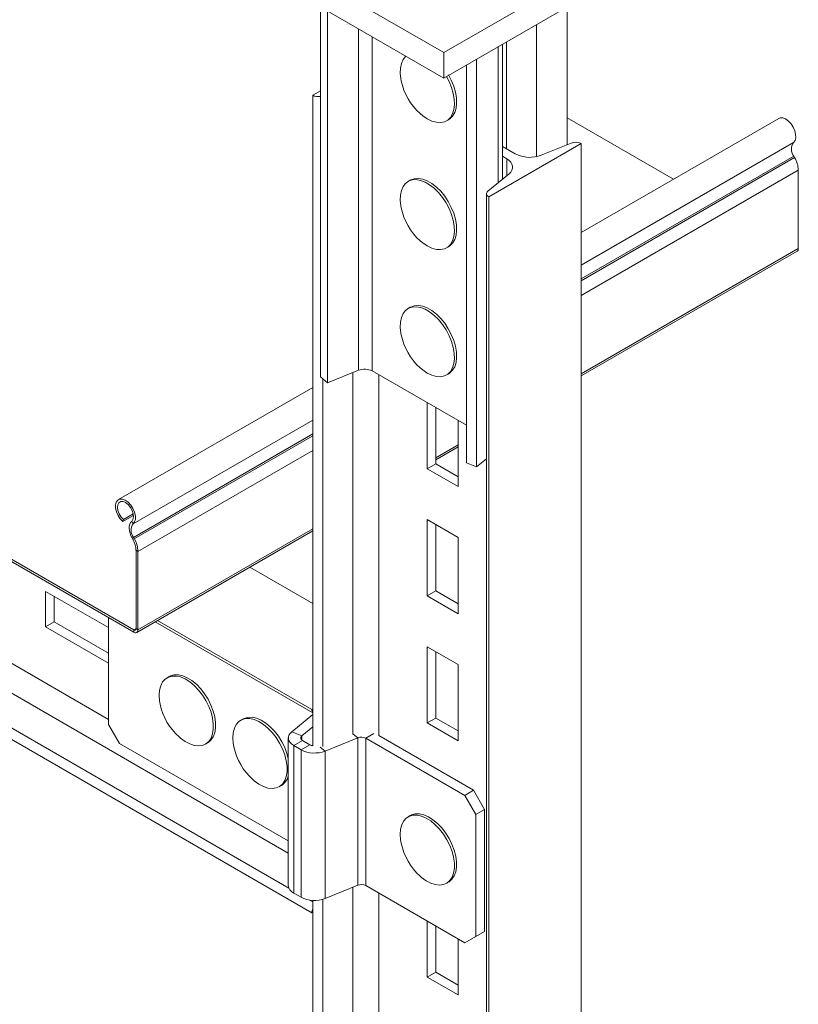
# Model space of a CAD drawing. Header units: millimetres. Extents: x -480 to 1549, y -2911 to -293.
# Tile 16 of 106: x -66 to 184, y -2397 to -2081. Entities that reach past the tile are written whole.
import ezdxf

# ---------------------------------------------------------------- set-up
doc = ezdxf.new("R2010")
doc.units = ezdxf.units.MM

msp = doc.modelspace()

# ---------------------------------------------------------------- linework, layer by layer
at = {"color": 7, "linetype": 'Continuous', "lineweight": 15}
for p, q in [((-35.91, -2030.37), (70.16, -2091.6)), ((70.16, -2091.6), (176.23, -2030.37)), ((-35.91, -2038.53), (70.16, -2099.76)), ((70.16, -2099.76), (176.23, -2038.53)), ((30.52, -2076.88), (30.52, -2195.76)), ((32.81, -2078.2), (32.81, -2197.65)), ((109.8, -2076.88), (109.8, -2121.19)), ((88.97, -2132.29), (88.97, -2088.9)), ((70.16, -2099.76), (70.16, -2091.6)), ((80.7, -2224.72), (80.7, -2093.68)), ((77.42, -2223.4), (77.42, -2095.57)), ((30.52, -2103.88), (28.05, -2105.31)), ((28.05, -2105.31), (28.05, -2314.34)), ((109.8, -2112.53), (143.96, -2132.25)), ((177.75, -2112.75), (114.32, -2149.36)), ((-309.6, -2115.34), (-29.44, -2277.07)), ((-309.6, -2116.07), (-29.44, -2277.8)), ((71.02, -2113.51), (71.72, -2113.1)), ((84.62, -2137.96), (114.32, -2120.82)), ((93.13, -2124.14), (88.97, -2121.74)), ((111.12, -2120.66), (101.46, -2124.56)), ((114.32, -2120.82), (114.32, -2855.71)), ((88.97, -2124.92), (90.37, -2125.73)), ((182.87, -2125.33), (182.62, -2124.9)), ((91.1, -2130.54), (84.34, -2136.11)), ((184.03, -2154.57), (184.03, -2129.38)), ((59.4, -2132.58), (58.69, -2132.99)), ((83.89, -2136.94), (83.89, -2871.83)), ((84.62, -2137.96), (84.62, -2872.85)), ((71.02, -2154.34), (71.72, -2153.93)), ((114.32, -2195.45), (183.64, -2155.44)), ((27.77, -2367.99), (-325.79, -2163.88)), ((59.4, -2173.41), (58.69, -2173.82)), ((32.81, -2197.65), (42.7, -2193.65)), ((47.18, -2193.88), (77.42, -2211.34)), ((71.02, -2195.16), (71.72, -2194.75)), ((30.52, -2195.76), (32.81, -2197.65)), ((28.05, -2199.16), (-34.39, -2235.21)), ((64.86, -2204.09), (64.86, -2225.32)), ((67.61, -2223.72), (67.61, -2205.68)), ((74.76, -2231.03), (74.76, -2209.8)), ((67.61, -2222.42), (74.76, -2218.29)), ((64.86, -2225.32), (67.61, -2223.72)), ((74.76, -2227.85), (67.61, -2223.72)), ((80.7, -2224.72), (77.42, -2223.4)), ((83.89, -2222.09), (80.7, -2224.72)), ((64.86, -2225.32), (74.76, -2231.03)), ((-29.55, -2240.3), (-32.94, -2242.26)), ((-32.78, -2241.64), (-32.94, -2242.26)), ((-29.62, -2239.82), (-32.78, -2241.64)), ((-29.64, -2242.95), (-30.12, -2242.2)), ((74.76, -2247.36), (64.86, -2241.65)), ((64.86, -2241.65), (64.86, -2266.14)), ((-28.49, -2277.9), (28.05, -2245.25)), ((67.61, -2264.55), (67.61, -2243.24)), ((-29.51, -2247.36), (-29.97, -2247.6)), ((-29.73, -2248.04), (-29.97, -2247.6)), ((-29.73, -2248.04), (-29.27, -2247.8)), ((-29.27, -2247.8), (-29.51, -2247.36)), ((74.76, -2271.86), (74.76, -2247.36)), ((-28.1, -2251.84), (-28.73, -2251.48)), ((-28.73, -2276.66), (-28.73, -2251.48)), ((-28.1, -2277.03), (-28.1, -2251.84)), ((28.05, -2268.54), (7.88, -2256.9)), ((-37.57, -2276.34), (-57.76, -2264.68)), ((-57.76, -2264.68), (-57.76, -2276.12)), ((64.86, -2266.14), (67.61, -2264.55)), ((74.76, -2268.67), (67.61, -2264.55)), ((-55, -2274.52), (-55, -2266.28)), ((64.86, -2266.14), (74.76, -2271.86)), ((-37.57, -2273.11), (-37.57, -2307.45)), ((27.77, -2302.66), (-21.81, -2274.04)), ((-57.76, -2276.12), (-55, -2274.52)), ((-57.76, -2276.12), (-37.57, -2287.77)), ((-37.57, -2284.59), (-55, -2274.52)), ((-29.44, -2277.8), (-29.44, -2277.07)), ((-28.73, -2276.66), (-28.1, -2277.03)), ((-22.55, -2274.46), (28.05, -2303.67)), ((74.76, -2288.19), (64.86, -2282.47)), ((64.86, -2282.47), (64.86, -2306.97)), ((67.61, -2305.38), (67.61, -2284.07)), ((74.76, -2312.69), (74.76, -2288.19)), ((-18.03, -2292.02), (-18.74, -2292.42)), ((28.05, -2302.5), (27.77, -2302.66)), ((5.66, -2305.69), (4.95, -2306.1)), ((28.05, -2304.23), (21.29, -2309.81)), ((64.86, -2306.97), (67.61, -2305.38)), ((74.76, -2309.5), (67.61, -2305.38)), ((-37.57, -2307.45), (-34.04, -2313.57)), ((28.05, -2308.26), (24.56, -2311.13)), ((64.86, -2306.97), (74.76, -2312.69)), ((20.2, -2311.79), (20.2, -2359.15)), ((24.56, -2311.13), (21.29, -2309.81)), ((42.5, -2311.74), (31.99, -2315.99)), ((42.5, -2311.74), (42.5, -2359.1)), ((45.06, -2311.87), (45.06, -2359.23)), ((76.88, -2330.24), (45.06, -2311.87)), ((79.71, -2328.61), (49.24, -2311.02)), ((-34.04, -2313.57), (20.2, -2344.88)), ((-6.41, -2313.77), (-5.71, -2313.36)), ((21.96, -2314.24), (24.79, -2312.61)), ((21.96, -2361.6), (21.96, -2314.24)), ((21.96, -2314.24), (24.31, -2315.6)), ((27.14, -2313.97), (24.31, -2315.6)), ((24.79, -2312.61), (27.14, -2313.97)), ((24.31, -2362.96), (24.31, -2315.6)), ((31.99, -2315.99), (31.99, -2363.35)), ((17.28, -2327.45), (17.98, -2327.04)), ((76.88, -2330.24), (79.71, -2328.61)), ((80.41, -2336.36), (76.88, -2330.24)), ((79.71, -2328.61), (83.24, -2334.73)), ((59.4, -2336.72), (58.69, -2337.12)), ((83.24, -2334.73), (80.41, -2336.36)), ((80.41, -2375.56), (80.41, -2336.36)), ((83.24, -2373.93), (83.24, -2334.73)), ((31.99, -2363.35), (42.5, -2359.1)), ((45.06, -2359.23), (76.88, -2377.6)), ((71.02, -2358.47), (71.72, -2358.06)), ((24.31, -2362.96), (21.96, -2361.6)), ((28.05, -2363.96), (28.05, -2723.01)), ((27.77, -2367.99), (28.05, -2367.82)), ((64.86, -2370.66), (64.86, -2388.62)), ((67.61, -2387.03), (67.61, -2372.25)), ((76.88, -2377.6), (80.41, -2375.56)), ((83.24, -2373.93), (79.71, -2375.97)), ((80.41, -2375.56), (83.24, -2373.93)), ((74.76, -2394.34), (74.76, -2376.38)), ((79.71, -2375.97), (76.88, -2377.6)), ((64.86, -2388.62), (67.61, -2387.03)), ((74.76, -2391.16), (67.61, -2387.03)), ((64.86, -2388.62), (74.76, -2394.34))]:
    msp.add_line(p, q, dxfattribs=at)
at = {"color": 8, "linetype": 'Continuous', "lineweight": 15}
for p, q in [((42.7, -2083.91), (42.7, -2193.65)), ((99.92, -2082.58), (99.92, -2125.02)), ((47.18, -2086.5), (47.18, -2193.88)), ((87.62, -2089.69), (87.62, -2133.41)), ((90.31, -2088.13), (90.31, -2122.51)), ((182.5, -2120.49), (114.32, -2159.85)), ((90.37, -2125.73), (90.37, -2131.14)), ((182.62, -2124.9), (114.32, -2164.33)), ((182.87, -2125.33), (114.32, -2164.91)), ((184.03, -2129.38), (114.32, -2169.63)), ((20.2, -2348.77), (-316.12, -2154.62)), ((184.03, -2154.57), (114.32, -2194.81)), ((20.4, -2360.04), (-324.33, -2161.03)), ((-37.57, -2305.81), (-254.5, -2180.57)), ((40.91, -2194.38), (40.91, -2310.6)), ((49.24, -2195.07), (49.24, -2311.02)), ((31.25, -2196.36), (31.25, -2314.5)), ((28.05, -2209.65), (-29.64, -2242.95)), ((28.05, -2214.13), (-29.51, -2247.36)), ((28.05, -2214.71), (-29.27, -2247.8)), ((28.05, -2219.43), (-28.1, -2251.84)), ((74.76, -2217.65), (67.61, -2221.77)), ((28.05, -2244.61), (-28.1, -2277.03)), ((-28.73, -2276.66), (-29.44, -2277.07)), ((24.56, -2312.46), (24.56, -2311.13)), ((42.5, -2311.74), (41.04, -2310.55)), ((47.68, -2310.36), (45.06, -2311.87)), ((30.45, -2314.72), (31.99, -2315.99)), ((40.91, -2359.74), (40.91, -2718.87)), ((49.24, -2361.64), (49.24, -2720.19)), ((28.05, -2364.45), (27.02, -2363.86)), ((31.25, -2363.6), (31.25, -2722.77))]:
    msp.add_line(p, q, dxfattribs=at)
at = {"color": 7, "linetype": 'Continuous', "lineweight": 15, "flags": 128}
for points in [[(57.95, -2092.71), (57.85, -2092.81), (57.07, -2093.81), (56.52, -2095.08), (56.21, -2096.57), (56.15, -2098.24), (56.34, -2100.04), (56.45, -2100.65)], [(64.86, -2112.9), (66.33, -2113.6), (67.76, -2114), (69.11, -2114.07), (70.33, -2113.83), (71.4, -2113.26), (72.28, -2112.4), (72.94, -2111.26), (73.38, -2109.87), (73.56, -2108.29), (73.5, -2106.55), (73.19, -2104.7), (72.64, -2102.8), (71.86, -2100.9), (71.01, -2099.27)], [(71.72, -2113.1), (72.11, -2112.85), (72.98, -2111.99), (73.65, -2110.85), (74.08, -2109.47), (74.27, -2107.88), (74.21, -2106.14), (73.9, -2104.29), (73.34, -2102.39), (72.57, -2100.49), (71.64, -2098.72)], [(62.54, -2111.2), (63.38, -2111.9), (64.86, -2112.9)], [(182.5, -2120.49), (182.98, -2119.86), (183.21, -2118.98), (183.19, -2117.91), (182.92, -2116.74), (182.41, -2115.57), (181.7, -2114.49), (180.86, -2113.58), (179.95, -2112.93), (179.04, -2112.58), (178.22, -2112.57), (177.75, -2112.75)], [(90.37, -2125.73), (91.1, -2126.23), (91.67, -2126.8), (92.06, -2127.41), (92.25, -2128.06), (92.25, -2128.71), (92.06, -2129.36), (91.67, -2129.97), (91.1, -2130.54)], [(71.72, -2153.93), (72.11, -2153.68), (72.98, -2152.81), (73.65, -2151.67), (74.08, -2150.29), (74.27, -2148.71), (74.21, -2146.97), (73.9, -2145.12), (73.34, -2143.22), (72.57, -2141.31), (71.59, -2139.47), (70.44, -2137.73), (69.15, -2136.16), (67.76, -2134.78), (66.3, -2133.65), (64.82, -2132.8), (63.37, -2132.25), (61.97, -2132.01), (60.68, -2132.1), (59.53, -2132.51), (59.4, -2132.58)], [(64.86, -2153.73), (66.33, -2154.43), (67.76, -2154.83), (69.11, -2154.9), (70.33, -2154.65), (71.4, -2154.09), (72.28, -2153.22), (72.94, -2152.08), (73.38, -2150.7), (73.56, -2149.12), (73.5, -2147.37), (73.19, -2145.53), (72.64, -2143.62), (71.86, -2141.72), (70.89, -2139.88), (69.74, -2138.14), (68.45, -2136.56), (67.05, -2135.19), (65.59, -2134.06), (64.12, -2133.21), (62.66, -2132.66), (61.27, -2132.42), (59.98, -2132.51), (58.83, -2132.92), (57.85, -2133.63), (57.07, -2134.64), (56.52, -2135.9), (56.21, -2137.39), (56.15, -2139.06), (56.34, -2140.86), (56.45, -2141.48)], [(84.34, -2136.11), (84.12, -2136.33), (83.97, -2136.57), (83.9, -2136.82), (83.9, -2137.07), (83.97, -2137.32), (84.12, -2137.55), (84.34, -2137.77), (84.62, -2137.96)], [(62.54, -2152.03), (63.38, -2152.73), (64.86, -2153.73)], [(71.72, -2194.75), (72.11, -2194.51), (72.98, -2193.64), (73.65, -2192.5), (74.08, -2191.12), (74.27, -2189.53), (74.21, -2187.79), (73.9, -2185.94), (73.34, -2184.04), (72.57, -2182.14), (71.59, -2180.3), (70.44, -2178.56), (69.15, -2176.98), (67.76, -2175.61), (66.3, -2174.48), (64.82, -2173.63), (63.37, -2173.07), (61.97, -2172.84), (60.68, -2172.93), (59.53, -2173.33), (59.4, -2173.41)], [(64.86, -2194.55), (66.33, -2195.26), (67.76, -2195.65), (69.11, -2195.73), (70.33, -2195.48), (71.4, -2194.91), (72.28, -2194.05), (72.94, -2192.91), (73.38, -2191.53), (73.56, -2189.94), (73.5, -2188.2), (73.19, -2186.35), (72.64, -2184.45), (71.86, -2182.55), (70.89, -2180.7), (69.74, -2178.97), (68.45, -2177.39), (67.05, -2176.02), (65.59, -2174.89), (64.12, -2174.03), (62.66, -2173.48), (61.27, -2173.25), (59.98, -2173.33), (58.83, -2173.74), (57.85, -2174.46), (57.07, -2175.47), (56.52, -2176.73), (56.21, -2178.22), (56.15, -2179.89), (56.34, -2181.69), (56.45, -2182.31)], [(62.54, -2192.86), (63.38, -2193.56), (64.86, -2194.55)], [(-29.64, -2242.95), (-29.16, -2242.33), (-28.92, -2241.44), (-28.94, -2240.37), (-29.21, -2239.2), (-29.73, -2238.03), (-30.43, -2236.95), (-31.27, -2236.05), (-32.18, -2235.39), (-33.09, -2235.05), (-33.91, -2235.03), (-34.59, -2235.35), (-35.07, -2235.98), (-35.31, -2236.86), (-35.28, -2237.93), (-35.01, -2239.1), (-34.49, -2240.27), (-33.79, -2241.35), (-32.94, -2242.26)], [(-30.12, -2242.2), (-29.71, -2241.62), (-29.53, -2240.79), (-29.62, -2239.78), (-29.97, -2238.72), (-30.54, -2237.7), (-31.26, -2236.82), (-32.08, -2236.19), (-32.89, -2235.86), (-33.63, -2235.86), (-34.21, -2236.21), (-34.58, -2236.85), (-34.69, -2237.73), (-34.54, -2238.75), (-34.14, -2239.82), (-33.53, -2240.82), (-32.78, -2241.64)], [(-29.97, -2247.6), (-30.36, -2246.81), (-30.65, -2245.99), (-30.84, -2245.19), (-30.92, -2244.43), (-30.89, -2243.73), (-30.74, -2243.11), (-30.48, -2242.59), (-30.12, -2242.2)], [(-14.89, -2311.47), (-14.41, -2311.88), (-12.94, -2312.94), (-11.47, -2313.72), (-10.02, -2314.19), (-8.65, -2314.35), (-7.39, -2314.18), (-6.28, -2313.69), (-5.35, -2312.9), (-4.63, -2311.83), (-4.14, -2310.5), (-3.89, -2308.96), (-3.89, -2307.26), (-4.14, -2305.43), (-4.63, -2303.54), (-5.35, -2301.63), (-6.28, -2299.77), (-7.39, -2298), (-8.65, -2296.38), (-10.02, -2294.95), (-11.47, -2293.75), (-12.94, -2292.83), (-14.41, -2292.2), (-15.82, -2291.88), (-17.14, -2291.89), (-18.33, -2292.22), (-19.36, -2292.86), (-20.18, -2293.8), (-20.79, -2295), (-21.16, -2296.44), (-21.29, -2298.07), (-21.29, -2298.07)], [(-5.71, -2313.36), (-5.58, -2313.29), (-4.65, -2312.49), (-3.93, -2311.42), (-3.43, -2310.09), (-3.18, -2308.56), (-3.18, -2306.85), (-3.43, -2305.02), (-3.93, -2303.13), (-4.65, -2301.22), (-5.58, -2299.36), (-6.69, -2297.59), (-7.94, -2295.97), (-9.32, -2294.54), (-10.76, -2293.35), (-12.24, -2292.42), (-13.7, -2291.79), (-15.12, -2291.48), (-16.44, -2291.48), (-17.63, -2291.81), (-18.03, -2292.02)], [(-21.29, -2298.07), (-21.16, -2299.84), (-20.98, -2300.91)], [(8.8, -2325.14), (9.28, -2325.55), (10.74, -2326.61), (12.22, -2327.39), (13.67, -2327.87), (15.04, -2328.02), (16.3, -2327.86), (17.41, -2327.37), (18.33, -2326.58), (19.05, -2325.5), (19.55, -2324.18), (19.8, -2322.64), (19.8, -2320.93), (19.55, -2319.11), (19.05, -2317.21), (18.33, -2315.31), (17.41, -2313.44), (16.3, -2311.67), (15.04, -2310.05), (13.67, -2308.62), (12.22, -2307.43), (10.74, -2306.5), (9.28, -2305.87), (7.86, -2305.56), (6.54, -2305.56), (5.36, -2305.89), (4.33, -2306.54), (3.5, -2307.47), (2.9, -2308.68), (2.52, -2310.11), (2.4, -2311.74), (2.4, -2311.74)], [(20.2, -2318.45), (19.76, -2316.8), (19.04, -2314.9), (18.11, -2313.03), (17, -2311.26), (15.74, -2309.64), (14.37, -2308.21), (12.93, -2307.02), (11.45, -2306.1), (9.98, -2305.47), (8.57, -2305.15), (7.25, -2305.16), (6.06, -2305.49), (5.66, -2305.69)], [(2.4, -2311.74), (2.52, -2313.51), (2.71, -2314.59)], [(21.29, -2309.81), (20.76, -2310.33), (20.41, -2310.9), (20.23, -2311.49), (20.23, -2312.1), (20.41, -2312.69), (20.76, -2313.26), (21.29, -2313.78), (21.96, -2314.24)], [(24.56, -2311.13), (24.39, -2311.31), (24.27, -2311.5), (24.21, -2311.69), (24.21, -2311.89), (24.27, -2312.09), (24.39, -2312.28), (24.56, -2312.46), (24.79, -2312.61)], [(62.54, -2356.17), (63.02, -2356.58), (64.49, -2357.64), (65.96, -2358.42), (67.41, -2358.89), (68.78, -2359.05), (70.04, -2358.88), (71.15, -2358.39), (72.08, -2357.6), (72.8, -2356.53), (73.29, -2355.2), (73.54, -2353.66), (73.54, -2351.96), (73.29, -2350.13), (72.8, -2348.24), (72.08, -2346.33), (71.15, -2344.47), (70.04, -2342.7), (68.78, -2341.08), (67.41, -2339.65), (65.96, -2338.45), (64.49, -2337.53), (63.02, -2336.9), (61.61, -2336.58), (60.29, -2336.59), (59.1, -2336.92), (58.08, -2337.56), (57.25, -2338.5), (56.64, -2339.7), (56.27, -2341.14), (56.14, -2342.77), (56.14, -2342.77)], [(71.72, -2358.06), (71.85, -2357.98), (72.78, -2357.19), (73.5, -2356.12), (74, -2354.79), (74.25, -2353.26), (74.25, -2351.55), (74, -2349.72), (73.5, -2347.83), (72.78, -2345.92), (71.85, -2344.06), (70.75, -2342.29), (69.49, -2340.67), (68.11, -2339.24), (66.67, -2338.05), (65.19, -2337.12), (63.73, -2336.49), (62.31, -2336.18), (60.99, -2336.18), (59.81, -2336.51), (59.4, -2336.72)], [(56.14, -2342.77), (56.27, -2344.54), (56.45, -2345.61)]]:
    msp.add_lwpolyline(points, dxfattribs=at)
at = {"color": 7, "linetype": 'Continuous', "lineweight": 15}
for centre, radius, start, end in [((75.57, -2096.65), 19.53, 191.8223, 228.1723), ((29.83, -2101.82), 3.92, 243.0177, 280.1736), ((112.54, -2124.3), 3.91, 62.9113, 111.3061), ((185.55, -2122.61), 3.72, 145.2364, 218.0457), ((97.76, -2115.09), 10.17, 242.9113, 291.306), ((175.45, -2129.66), 8.59, 1.8773, 30.2829), ((75.57, -2137.48), 19.53, 191.8223, 228.1723), ((183.1, -2154.67), 0.937, 305.0142, 6.2978), ((75.57, -2178.3), 19.53, 191.8223, 228.1723), ((44.69, -2198.76), 5.47, 62.9112, 111.3061), ((-26.58, -2245.07), 3.72, 145.2364, 218.0457), ((-36.03, -2251.72), 7.3, 1.8772, 30.283), ((-36.68, -2252.13), 8.59, 1.8773, 30.2829), ((-29.17, -2276.73), 0.437, 230.7962, 9.2142), ((-28.92, -2277.16), 0.83, 230.7967, 9.2139), ((-1.86, -2296.91), 19.53, 191.8223, 228.1723), ((29.19, -2302.75), 1.42, 176.4459, 217.0772), ((43.63, -2314.66), 3.13, 62.9111, 111.3061), ((21.83, -2310.59), 19.53, 191.8223, 228.1723), ((28.42, -2311.61), 2.69, 241.4231, 262.0699), ((28.58, -2307.24), 9.39, 242.9112, 291.3061), ((15.41, -2322.84), 4.92, 301.5379, 346.8791), ((75.57, -2341.61), 19.53, 191.8223, 228.1723), ((23.13, -2358.91), 2.94, 184.7826, 246.5377), ((43.63, -2362.02), 3.13, 62.9111, 111.3061), ((28.58, -2354.6), 9.39, 242.9112, 291.3061), ((31.16, -2368.08), 3.4, 156.298, 178.5079)]:
    msp.add_arc(centre, radius, start, end, dxfattribs=at)

doc.saveas('drawing.dxf')
